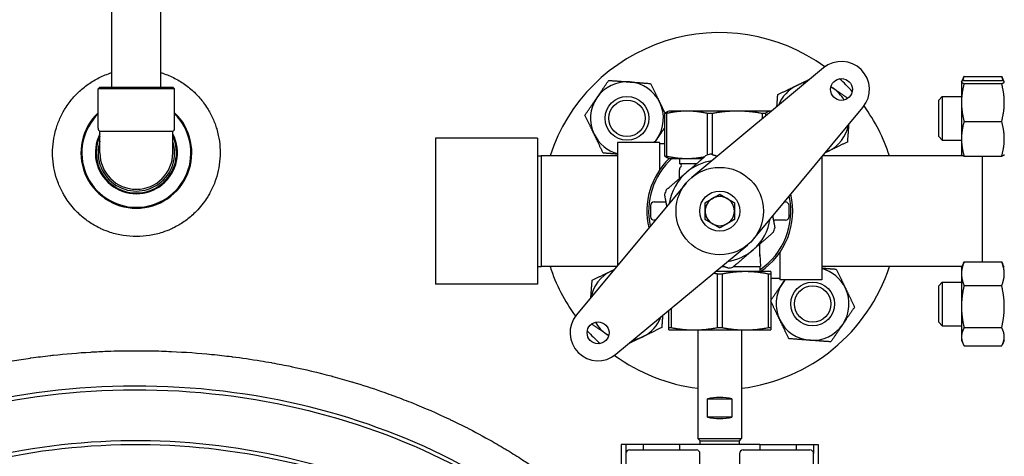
# Model space of a CAD drawing. Header units: inches. Extents: x 5 to 1128, y -85 to 748.
# Tile 124 of 256: x 240 to 257, y 313 to 320. Entities that reach past the tile are written whole.
import ezdxf

# ---------------------------------------------------------------- set-up
doc = ezdxf.new("R2010")
doc.units = ezdxf.units.IN
doc.header["$LTSCALE"] = 32
doc.header["$MEASUREMENT"] = 0
doc.layers.add('Dimension (ANSI)', color=7, linetype='Continuous', lineweight=25)
doc.layers.add('Visible (ANSI)', color=7, linetype='Continuous', lineweight=30)
doc.styles.add('Note Text (ANSI)', font='tahoma.ttf')
doc.dimstyles.new('SB Fraction-16 (ANSI)', dxfattribs={"dimscale": 32, "dimtxt": 0.125, "dimasz": 0.098425, "dimexe": 0.125, "dimexo": 0.0625, "dimgap": 0.031496, "dimtad": 0, "dimtih": 1, "dimtoh": 1, "dimdec": 4, "dimrnd": 1e-08, "dimzin": 0, "dimdsep": 46, "dimlunit": 5, "dimtxsty": 'Note Text (ANSI)', "dimcen": 0.09, "dimdle": 0.393701, "dimclrd": 256, "dimclre": 256, "dimclrt": 256, "dimadec": 0, "dimazin": 3, "dimtfac": 0.96, "dimtofl": 0, "dimtmove": 0, "dimatfit": 3, "dimfxl": 1, "dimfrac": 2, "dimtolj": 1, "dimtzin": 12, "dimlwd": -1, "dimlwe": -1, "dimarcsym": 0})

# ---------------------------------------------------------------- blocks, each defined once
blk = doc.blocks.new('*D17')
at = {"layer": 'Defpoints', "color": 0, "transparency": 16777216}
for p in [(268.182, 333.234), (244.87, 156.234), (303.64, 156.234)]:
    blk.add_point(p, dxfattribs=at)
at = {"layer": 'Dimension (ANSI)', "transparency": 16777216}
for p, q in [((270.182, 333.234), (307.64, 333.234)), ((303.64, 330.084), (303.64, 258.248)), ((303.64, 159.383), (303.64, 252.219)), ((246.87, 156.234), (307.64, 156.234))]:
    blk.add_line(p, q, dxfattribs=at)
for points in [[(303.115, 330.084), (304.164, 330.084), (303.64, 333.234)], [(303.115, 159.383), (304.164, 159.383), (303.64, 156.234)]]:
    blk.add_solid(points, dxfattribs=at)
at = {"layer": 'Dimension (ANSI)', "transparency": 16777216, "insert": (299.537, 257.24), "char_height": 4, "attachment_point": 1, "style": 'Note Text (ANSI)'}
blk.add_mtext('\\A1;177', dxfattribs=at)

msp = doc.modelspace()

# ---------------------------------------------------------------- linework, layer by layer
at = {"layer": 'Visible (ANSI)'}
for p, q in [((241.51226, 319.17117), (241.51226, 321.33617)), ((242.35226, 319.17117), (242.35226, 321.33617)), ((253.71131, 319.50119), (251.4527, 317.62281)), ((256.07658, 319.26391), (256.10779, 319.33085)), ((256.12085, 319.35683), (256.76468, 319.35683)), ((256.80895, 319.26391), (256.77773, 319.33085)), ((241.30726, 319.17117), (241.27601, 319.13992)), ((241.30726, 319.17117), (242.55726, 319.17117)), ((242.55726, 319.17117), (242.58851, 319.13992)), ((256.07576, 319.26216), (256.07658, 319.26391)), ((256.07576, 319.26216), (256.07576, 319.26041)), ((256.07576, 319.26041), (256.07576, 318.90833)), ((256.12085, 319.28738), (256.76468, 319.28738)), ((256.12085, 319.23344), (256.76468, 319.23344)), ((256.80976, 319.26216), (256.80895, 319.26391)), ((242.58851, 319.13992), (241.27601, 319.13992)), ((241.27601, 318.46567), (241.27601, 319.13992)), ((242.58851, 318.46567), (242.58851, 319.13992)), ((255.68476, 318.94966), (255.74726, 319.01216)), ((255.74726, 319.01216), (255.74726, 318.26216)), ((255.74726, 319.01216), (256.07576, 319.01216)), ((252.50891, 316.5666), (254.38728, 318.82521)), ((255.68476, 318.32466), (255.68476, 318.94966)), ((256.07576, 318.90833), (256.07576, 318.28508)), ((251.01982, 318.71987), (250.99159, 318.71987)), ((250.99159, 317.98927), (250.99159, 318.71987)), ((251.01982, 318.71987), (251.01982, 317.98927)), ((251.05726, 318.76082), (251.04403, 318.756)), ((251.37099, 318.76082), (251.05726, 318.76082)), ((252.23295, 318.76082), (251.37099, 318.76082)), ((251.80309, 318.71987), (251.72215, 318.71987)), ((251.72215, 318.01106), (251.72215, 318.71987)), ((251.80309, 318.71987), (251.80309, 318.01814)), ((252.79423, 318.76082), (252.23295, 318.76082)), ((252.71553, 318.71987), (252.66282, 318.71987)), ((252.66282, 318.62921), (252.66282, 318.71987)), ((252.71553, 318.71987), (252.71553, 318.67304)), ((252.80726, 318.76082), (252.79423, 318.76082)), ((252.80726, 318.76082), (252.81687, 318.75732)), ((256.12085, 318.58322), (256.76468, 318.58322)), ((242.55726, 318.41154), (241.30726, 318.41154)), ((241.30726, 318.04617), (241.30726, 318.41154)), ((242.55726, 318.04617), (242.55726, 318.41154)), ((255.68476, 318.32466), (255.74726, 318.26216)), ((247.05726, 318.29617), (247.05726, 315.79617)), ((248.80726, 318.29617), (247.05726, 318.29617)), ((248.80726, 318.29617), (248.80726, 315.79617)), ((250.18226, 318.22167), (250.18226, 316.11486)), ((250.90026, 318.22167), (250.18226, 318.22167)), ((250.90026, 318.22167), (250.90026, 317.75149)), ((250.99159, 318.19967), (250.90026, 318.19967)), ((255.74726, 318.26216), (256.07576, 318.26216)), ((256.07576, 318.28508), (256.07576, 318.01216)), ((248.80726, 317.99453), (248.86976, 317.99617)), ((248.86976, 317.99617), (248.86976, 316.09617)), ((250.18226, 317.99617), (248.86976, 317.99617)), ((250.99159, 317.98927), (251.01982, 317.98927)), ((253.68226, 317.97748), (253.68226, 315.87067)), ((256.09607, 317.99617), (253.69781, 317.99617)), ((256.07576, 318.01216), (256.07658, 318.01041)), ((256.07658, 318.01041), (256.08322, 317.99617)), ((256.12085, 317.98694), (256.76468, 317.98694)), ((256.42976, 317.98694), (256.42976, 316.17485)), ((256.80976, 318.01216), (256.80895, 318.01041)), ((251.05726, 317.94832), (251.04403, 317.95313)), ((251.05726, 317.94832), (251.37099, 317.94832)), ((251.24476, 317.94832), (251.24476, 317.86117)), ((251.24476, 317.86117), (251.53768, 317.86117)), ((251.37099, 317.94832), (251.63884, 317.94832)), ((251.24476, 317.77293), (251.24476, 317.75256)), ((251.24476, 317.60882), (251.24476, 317.75256)), ((251.35562, 317.52573), (249.47725, 315.26713)), ((250.74476, 317.13992), (250.74476, 316.95242)), ((250.80726, 317.20242), (250.99476, 317.20242)), ((251.012, 317.20242), (250.99476, 317.20242)), ((253.03768, 317.20242), (253.05726, 317.20242)), ((253.11976, 316.95242), (253.11976, 317.13992)), ((250.82684, 316.88992), (250.80726, 316.88992)), ((252.85253, 316.88992), (252.86976, 316.88992)), ((253.05726, 316.88992), (252.86976, 316.88992)), ((250.15322, 314.59115), (252.41183, 316.46953)), ((252.61976, 316.27226), (252.61976, 316.48353)), ((252.61976, 316.30514), (252.63226, 316.09767)), ((252.96426, 316.34085), (252.96426, 315.87067)), ((256.07576, 316.08018), (256.10779, 316.14887)), ((256.12085, 316.17485), (256.76468, 316.17485)), ((256.80976, 316.08018), (256.77773, 316.14887)), ((248.80726, 316.09781), (248.86976, 316.09617)), ((250.16672, 316.09617), (248.86976, 316.09617)), ((252.36976, 316.00867), (251.85768, 316.00867)), ((251.97334, 315.96772), (251.89118, 315.96772)), ((251.89118, 315.04962), (251.89118, 315.96772)), ((251.9647, 316.09767), (251.99425, 316.09767)), ((251.97334, 315.96772), (251.97334, 315.04962)), ((252.17188, 316.09767), (252.63226, 316.09767)), ((252.80726, 316.00867), (252.36976, 316.00867)), ((252.61976, 316.09767), (252.61976, 316.00867)), ((252.80726, 315.96772), (252.76618, 315.96772)), ((252.76618, 315.04962), (252.76618, 315.96772)), ((252.80726, 315.96772), (252.80726, 315.04962)), ((256.08322, 316.09617), (253.68226, 316.09617)), ((256.07576, 316.08018), (256.07576, 315.97157)), ((256.07576, 315.97157), (256.07576, 315.40846)), ((248.80726, 315.79617), (247.05726, 315.79617)), ((252.96426, 315.89267), (252.80726, 315.89267)), ((253.68226, 315.87067), (252.96426, 315.87067)), ((255.68476, 315.76768), (255.74726, 315.83018)), ((255.74726, 315.83018), (255.74726, 315.08018)), ((255.74726, 315.83018), (256.07576, 315.83018)), ((255.68476, 315.14268), (255.68476, 315.76768)), ((256.12085, 315.7683), (256.76468, 315.7683)), ((251.05726, 315.04962), (251.05726, 315.343)), ((251.09834, 315.37717), (251.09834, 315.04962)), ((256.07576, 315.40846), (256.07576, 314.89207)), ((255.68476, 315.14268), (255.74726, 315.08018)), ((251.05726, 315.04962), (251.09834, 315.04962)), ((251.05726, 315.00867), (251.49476, 315.00867)), ((251.49476, 315.00867), (252.36976, 315.00867)), ((251.55726, 315.00867), (251.55726, 313.14617)), ((251.89118, 315.04962), (251.97334, 315.04962)), ((252.30726, 315.00867), (252.30726, 313.14617)), ((252.36976, 315.00867), (252.80726, 315.00867)), ((252.76618, 315.04962), (252.80726, 315.04962)), ((255.74726, 315.08018), (256.07576, 315.08018)), ((256.12085, 315.04863), (256.76468, 315.04863)), ((256.07576, 314.89207), (256.07576, 314.83018)), ((256.07576, 314.83018), (256.10779, 314.76149)), ((256.80976, 314.83018), (256.77773, 314.76149)), ((256.12085, 314.73551), (256.76468, 314.73551)), ((251.72497, 313.82742), (252.13955, 313.82742)), ((251.72497, 313.51492), (251.72497, 313.82742)), ((252.13955, 313.82742), (252.13955, 313.51492)), ((252.13955, 313.51492), (251.72497, 313.51492)), ((251.55726, 313.14617), (252.30726, 313.14617)), ((251.59476, 313.10867), (251.55726, 313.14617)), ((251.59476, 313.10867), (252.26976, 313.10867)), ((251.5964, 313.04617), (251.59476, 313.10867)), ((252.26813, 313.04617), (252.26976, 313.10867)), ((252.26976, 313.10867), (252.30726, 313.14617)), ((250.32326, 313.04617), (250.24476, 313.04617)), ((250.24476, 313.04617), (250.24476, 299.04617)), ((250.61976, 313.04617), (250.32326, 313.04617)), ((250.32326, 313.04617), (250.32326, 312.88867)), ((250.38576, 312.95117), (250.39875, 312.95117)), ((250.39875, 312.95117), (251.51778, 312.95117)), ((251.24476, 313.04617), (250.61976, 313.04617)), ((250.61976, 313.04617), (250.61976, 312.95117)), ((251.24476, 313.04617), (251.24476, 312.95117)), ((252.61976, 313.04617), (251.24476, 313.04617)), ((251.51778, 312.95117), (251.53076, 312.95117)), ((252.33376, 312.95117), (252.34675, 312.95117)), ((252.34675, 312.95117), (253.46578, 312.95117)), ((252.61976, 313.04617), (252.61976, 312.95117)), ((252.61976, 313.04617), (253.24476, 313.04617)), ((253.24476, 313.04617), (253.54126, 313.04617)), ((253.24476, 313.04617), (253.24476, 312.95117)), ((253.46578, 312.95117), (253.47876, 312.95117)), ((253.54126, 313.04617), (253.61976, 313.04617)), ((253.54126, 313.04617), (253.54126, 312.88867)), ((253.61976, 313.04617), (253.61976, 299.04617)), ((250.32326, 312.88867), (250.32326, 311.45367)), ((251.59326, 311.45367), (251.59326, 312.88867)), ((252.27126, 312.88867), (252.27126, 311.45367)), ((253.54126, 311.45367), (253.54126, 312.88867))]:
    msp.add_line(p, q, dxfattribs=at)
for centre, radius in [((254.01823, 319.13213), 0.1875), ((250.34127, 318.63716), 0.37513), ((250.34127, 318.63716), 0.375), ((250.34127, 318.63716), 0.3125), ((251.93226, 317.04617), 0.75), ((251.93226, 317.04617), 0.344), ((253.52325, 315.45518), 0.37513), ((253.52325, 315.45518), 0.375), ((253.52325, 315.45518), 0.3125), ((249.8463, 314.9602), 0.1875)]:
    msp.add_circle(centre, radius, dxfattribs=at)
for centre, radius, start, end in [((241.93226, 306.04617), 22, 32.900503, 80.884808), ((241.93226, 306.04617), 22, 32.900503, 80.884808), ((241.93226, 306.04617), 21.75, 40.273486, 80.100487), ((251.93226, 317.04617), 3.06, 53.919004, 161.913195), ((254.01823, 319.13213), 0.48, 320.25137, 129.74863), ((250.34127, 318.63716), 0.625, 85.713388, 145.713388), ((250.34127, 318.63716), 0.625, 25.713388, 85.713388), ((253.52325, 318.63716), 0.625, 115.713388, 159.230849), ((253.52325, 318.63716), 0.625, 100.266412, 115.713388), ((253.52325, 318.63716), 0.625, 55.713388, 59.928068), ((253.52325, 318.63716), 0.625, 30.071932, 55.713388), ((251.93226, 317.04617), 3.06, 42.104047, 47.895953), ((250.34127, 318.63716), 0.625, 145.713388, 205.713388), ((250.34127, 318.63716), 0.625, 325.713388, 25.713388), ((251.93226, 317.04617), 3.06, 18.086805, 36.080996), ((241.93226, 318.04617), 0.95, 133.692635, 46.307365), ((241.93226, 318.04617), 0.93437, 134.615137, 45.384863), ((253.52325, 318.63716), 0.625, 295.713388, 349.733588), ((241.93226, 318.04617), 0.70312, 152.733956, 27.266044), ((241.93226, 318.04617), 0.6875, 155.380023, 24.619977), ((241.33851, 318.46567), 0.0625, 180, 240), ((242.52601, 318.46567), 0.0625, 300, 0), ((250.34127, 318.63716), 0.625, 205.713388, 255.261041), ((241.93226, 318.04617), 0.65625, 162.24721, 17.75279), ((250.34127, 318.63716), 0.625, 318.334212, 325.713388), ((241.93226, 318.04617), 0.625, 180, 0), ((251.93226, 317.04617), 0.9875, 98.360901, 103.129341), ((253.52325, 318.63716), 0.625, 290.769151, 295.713388), ((251.93226, 317.04617), 1.25, 133.803375, 193.381472), ((251.93226, 317.04617), 1.21875, 132.249407, 192.271497), ((251.20612, 317.74229), 0.125, 65.235079, 71.994266), ((251.2454, 317.82742), 0.03125, 299.332695, 65.235079), ((251.93226, 317.04617), 0.875, 98.745911, 130.745121), ((251.93226, 317.04617), 0.875, 130.745121, 171.254089), ((251.27601, 317.77293), 0.03125, 119.332695, 180), ((251.93226, 317.04617), 0.9875, 158.360901, 163.129341), ((251.93226, 317.04617), 1.21875, 304.339995, 12.271497), ((251.93226, 317.04617), 1.25, 303.901262, 13.381472), ((250.80726, 317.13992), 0.0625, 90, 180), ((251.93226, 317.04617), 0.25, 120, 180), ((251.93226, 317.04617), 0.25, 60, 120), ((251.93226, 317.04617), 0.25, 0, 60), ((253.05726, 317.13992), 0.0625, 0, 90), ((251.93226, 317.04617), 0.25, 180, 240), ((251.93226, 317.04617), 0.25, 300, 0), ((250.80726, 316.95242), 0.0625, 180, 270), ((251.93226, 317.04617), 0.25, 240, 300), ((251.93226, 317.04617), 0.875, 310.745121, 351.254089), ((253.05726, 316.95242), 0.0625, 270, 0), ((251.93226, 317.04617), 0.9875, 338.360901, 343.129341), ((251.93226, 317.04617), 0.875, 278.745911, 310.745121), ((251.93226, 317.04617), 3.06, 198.086805, 216.080996), ((250.34127, 315.45518), 0.625, 115.713388, 169.733588), ((250.34127, 315.45518), 0.625, 110.769151, 115.713388), ((251.93226, 317.04617), 0.9875, 278.360901, 283.129341), ((251.93226, 317.04617), 3.06, 277.039237, 341.913195), ((253.52325, 315.45518), 0.625, 25.713388, 75.261041), ((253.52325, 315.45518), 0.625, 145.713388, 205.713388), ((253.52325, 315.45518), 0.625, 138.334212, 145.713388), ((253.52325, 315.45518), 0.625, 325.713388, 25.713388), ((249.8463, 314.9602), 0.48, 140.25137, 309.74863), ((250.34127, 315.45518), 0.625, 210.071932, 235.713388), ((250.34127, 315.45518), 0.625, 295.713388, 339.230849), ((253.52325, 315.45518), 0.625, 205.713388, 265.713388), ((253.52325, 315.45518), 0.625, 265.713388, 325.713388), ((251.93226, 317.04617), 3.06, 222.104047, 227.895953), ((250.34127, 315.45518), 0.625, 235.713388, 239.928068), ((250.34127, 315.45518), 0.625, 280.266412, 295.713388), ((251.93226, 317.04617), 3.06, 233.919004, 262.960763), ((250.38576, 312.88867), 0.0625, 90, 180), ((251.53076, 312.88867), 0.0625, 0, 90), ((252.33376, 312.88867), 0.0625, 90, 180), ((253.47876, 312.88867), 0.0625, 0, 90)]:
    msp.add_arc(centre, radius, start, end, dxfattribs=at)
for centre, major_axis in [((251.93226, 313.69798), (0.375, 0)), ((251.93226, 313.64436), (-0.375, 0))]:
    msp.add_ellipse(centre, major_axis=major_axis, ratio=0.41421356, start_param=0.98511078, end_param=2.15648187, dxfattribs=at)
for points, knots in [([(241.93226, 316.61006), (241.85621, 316.61006), (241.77997, 316.61615), (241.70524, 316.62812), (241.63055, 316.64008), (241.55693, 316.65793), (241.48532, 316.68138), (241.43593, 316.69756), (241.3874, 316.71643), (241.34017, 316.7378), (241.31945, 316.74717), (241.29899, 316.75703), (241.27881, 316.76734), (241.21347, 316.80073), (241.15074, 316.83911), (241.09139, 316.88198), (241.03259, 316.92445), (240.97716, 316.9713), (240.92588, 317.02166), (240.91009, 317.03718), (240.89463, 317.05308), (240.87955, 317.06934), (240.84627, 317.1052), (240.81482, 317.14278), (240.78547, 317.18172), (240.75865, 317.2173), (240.73346, 317.25417), (240.71009, 317.29205), (240.69678, 317.31362), (240.68407, 317.33549), (240.67197, 317.35763), (240.63901, 317.41798), (240.61016, 317.48122), (240.58621, 317.54562), (240.56259, 317.60915), (240.54331, 317.6749), (240.52888, 317.74135), (240.51458, 317.80718), (240.50483, 317.87471), (240.49994, 317.94203), (240.49509, 318.00865), (240.4949, 318.07681), (240.49949, 318.14401), (240.50404, 318.21058), (240.51339, 318.27807), (240.52741, 318.34416), (240.53525, 318.38113), (240.54467, 318.41829), (240.55559, 318.45504), (240.56408, 318.48364), (240.57348, 318.51202), (240.58372, 318.53996), (240.60694, 318.60337), (240.63543, 318.66694), (240.66807, 318.72751), (240.68223, 318.75378), (240.69739, 318.77994), (240.71346, 318.80573), (240.73425, 318.83909), (240.7566, 318.87186), (240.78011, 318.90346), (240.8203, 318.95747), (240.86566, 319.01027), (240.91419, 319.05905), (240.91594, 319.06081), (240.9177, 319.06257), (240.91946, 319.06432), (240.96973, 319.11432), (241.02541, 319.1621), (241.08404, 319.20502), (241.1427, 319.24795), (241.20634, 319.28751), (241.27214, 319.32157), (241.33797, 319.35564), (241.40827, 319.3854), (241.47993, 319.40918), (241.49064, 319.41274), (241.50142, 319.41617), (241.51227, 319.41949)], [0.477365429, 0.477365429, 0.477365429, 0.477365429, 0.503238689, 0.503238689, 0.503238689, 0.529098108, 0.529098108, 0.529098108, 0.546934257, 0.546934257, 0.546934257, 0.554755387, 0.554755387, 0.554755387, 0.580074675, 0.580074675, 0.580074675, 0.60516149, 0.60516149, 0.60516149, 0.612889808, 0.612889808, 0.612889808, 0.629941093, 0.629941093, 0.629941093, 0.645520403, 0.645520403, 0.645520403, 0.654390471, 0.654390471, 0.654390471, 0.678564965, 0.678564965, 0.678564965, 0.702412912, 0.702412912, 0.702412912, 0.726041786, 0.726041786, 0.726041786, 0.749427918, 0.749427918, 0.749427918, 0.772598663, 0.772598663, 0.772598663, 0.785564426, 0.785564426, 0.785564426, 0.795653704, 0.795653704, 0.795653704, 0.818544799, 0.818544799, 0.818544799, 0.828476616, 0.828476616, 0.828476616, 0.841324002, 0.841324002, 0.841324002, 0.863283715, 0.863283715, 0.863283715, 0.864077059, 0.864077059, 0.864077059, 0.886721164, 0.886721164, 0.886721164, 0.909377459, 0.909377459, 0.909377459, 0.932041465, 0.932041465, 0.932041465, 0.935427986, 0.935427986, 0.935427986, 0.935427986]), ([(242.35228, 319.41948), (242.36311, 319.41617), (242.37388, 319.41274), (242.38459, 319.40918), (242.45634, 319.38537), (242.52643, 319.35569), (242.59212, 319.32171), (242.65774, 319.28776), (242.72141, 319.24821), (242.77988, 319.20546), (242.83861, 319.16252), (242.89453, 319.11458), (242.945, 319.06439), (242.94678, 319.06262), (242.94856, 319.06084), (242.95034, 319.05905), (242.99883, 319.01032), (243.04413, 318.95757), (243.08419, 318.90376), (243.10775, 318.87212), (243.13012, 318.83933), (243.15099, 318.80585), (243.16709, 318.78002), (243.1823, 318.75378), (243.19649, 318.72744), (243.22919, 318.66676), (243.25763, 318.6033), (243.28087, 318.5398), (243.29108, 318.51191), (243.30046, 318.48358), (243.30894, 318.45504), (243.31987, 318.41824), (243.32928, 318.3811), (243.33711, 318.34419), (243.35112, 318.27815), (243.36052, 318.21045), (243.36506, 318.14364), (243.36963, 318.0764), (243.36943, 318.00845), (243.36458, 317.94183), (243.35967, 317.8745), (243.34989, 317.8069), (243.33563, 317.74126), (243.32121, 317.6749), (243.30191, 317.60902), (243.27821, 317.54533), (243.25427, 317.481), (243.22553, 317.41802), (243.19266, 317.35783), (243.18053, 317.33563), (243.16778, 317.31368), (243.15444, 317.29205), (243.13109, 317.25421), (243.10591, 317.21735), (243.0791, 317.18178), (243.04973, 317.14282), (243.01829, 317.10524), (242.98501, 317.06938), (242.97, 317.05319), (242.95461, 317.03735), (242.93886, 317.02188), (242.88761, 316.97151), (242.83222, 316.92469), (242.77364, 316.88234), (242.71422, 316.83938), (242.65119, 316.80079), (242.58557, 316.76727), (242.56543, 316.75698), (242.54502, 316.74715), (242.52436, 316.7378), (242.47712, 316.71642), (242.4286, 316.69756), (242.37926, 316.6814), (242.30769, 316.65796), (242.23398, 316.64008), (242.15928, 316.62812), (242.08457, 316.61616), (242.00831, 316.61006), (241.93226, 316.61006)], [0.019310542, 0.019310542, 0.019310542, 0.019310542, 0.022689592, 0.022689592, 0.022689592, 0.045323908, 0.045323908, 0.045323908, 0.067932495, 0.067932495, 0.067932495, 0.090643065, 0.090643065, 0.090643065, 0.091446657, 0.091446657, 0.091446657, 0.113366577, 0.113366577, 0.113366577, 0.126254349, 0.126254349, 0.126254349, 0.136194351, 0.136194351, 0.136194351, 0.159097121, 0.159097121, 0.159097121, 0.169154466, 0.169154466, 0.169154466, 0.182127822, 0.182127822, 0.182127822, 0.205345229, 0.205345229, 0.205345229, 0.228712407, 0.228712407, 0.228712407, 0.252327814, 0.252327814, 0.252327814, 0.276202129, 0.276202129, 0.276202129, 0.300313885, 0.300313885, 0.300313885, 0.309211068, 0.309211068, 0.309211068, 0.324781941, 0.324781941, 0.324781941, 0.341837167, 0.341837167, 0.341837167, 0.349534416, 0.349534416, 0.349534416, 0.374585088, 0.374585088, 0.374585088, 0.399994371, 0.399994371, 0.399994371, 0.40779267, 0.40779267, 0.40779267, 0.42562626, 0.42562626, 0.42562626, 0.451492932, 0.451492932, 0.451492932, 0.477365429, 0.477365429, 0.477365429, 0.477365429]), ([(252.61976, 316.27226), (252.61976, 316.27222), (252.61976, 316.27219), (252.61976, 316.27163), (252.61975, 316.27118), (252.6197, 316.27041), (252.61966, 316.27016), (252.61961, 316.26999), (252.6196, 316.26999), (252.6196, 316.26999)], [0, 0, 0, 0, 0.0003134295, 0.0003134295, 0.0055212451, 0.0055212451, 0.0114431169, 0.0114431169, 0.0115315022, 0.0115315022, 0.0115315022, 0.0115315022]), ([(231.32485, 306.04617), (231.32485, 306.29001), (231.33772, 306.53642), (231.36296, 306.77858), (231.37096, 306.85537), (231.38022, 306.93198), (231.3907, 307.00829), (231.39123, 307.01217), (231.39177, 307.01605), (231.3923, 307.01993), (231.41501, 307.18327), (231.44334, 307.34538), (231.47712, 307.5061), (231.49217, 307.57772), (231.50834, 307.64923), (231.52561, 307.72053), (231.52702, 307.72635), (231.52844, 307.73216), (231.52986, 307.73798), (231.54763, 307.81057), (231.56654, 307.88293), (231.58655, 307.95492), (231.58837, 307.9615), (231.59021, 307.96808), (231.59206, 307.97466), (231.61464, 308.05506), (231.63858, 308.135), (231.6638, 308.21429), (231.68545, 308.28236), (231.70814, 308.35025), (231.73181, 308.41784), (231.73465, 308.42594), (231.7375, 308.43403), (231.74036, 308.44212), (231.76457, 308.51045), (231.78978, 308.57844), (231.81594, 308.64597), (231.81929, 308.65463), (231.82266, 308.66327), (231.82604, 308.67191), (231.85586, 308.74805), (231.88686, 308.82356), (231.91895, 308.89826), (231.94719, 308.96402), (231.97641, 309.02949), (232.00657, 309.0946), (232.0109, 309.10394), (232.01525, 309.11328), (232.01962, 309.12262), (232.04978, 309.18705), (232.08086, 309.25111), (232.11282, 309.31474), (232.1177, 309.32445), (232.12259, 309.33415), (232.12751, 309.34385), (232.1635, 309.41476), (232.20059, 309.48513), (232.23866, 309.55481), (232.27375, 309.61902), (232.3097, 309.6827), (232.3465, 309.74584), (232.35256, 309.75623), (232.35864, 309.76661), (232.36474, 309.77697), (232.40028, 309.83732), (232.4366, 309.89717), (232.47365, 309.9565), (232.48024, 309.96704), (232.48685, 309.97757), (232.49348, 309.98808), (232.51858, 310.02786), (232.54402, 310.0674), (232.56978, 310.10671), (232.58549, 310.13067), (232.60132, 310.15455), (232.61727, 310.17834), (232.65989, 310.2419), (232.70343, 310.30491), (232.74782, 310.36731), (232.75536, 310.37789), (232.76291, 310.38846), (232.77049, 310.39901), (232.81116, 310.45561), (232.85253, 310.51169), (232.89455, 310.56721), (232.90257, 310.57781), (232.91061, 310.58838), (232.91868, 310.59894), (232.96097, 310.65427), (233.00389, 310.70903), (233.04739, 310.76316), (233.09943, 310.82792), (233.1525, 310.89204), (233.20648, 310.9554), (233.21541, 310.96588), (233.22437, 310.97634), (233.23334, 310.98677), (233.27876, 311.03957), (233.3248, 311.09183), (233.3714, 311.14347), (233.38072, 311.15381), (233.39006, 311.16412), (233.39943, 311.1744), (233.44051, 311.21951), (233.482, 311.26415), (233.52386, 311.30827), (233.60541, 311.39424), (233.6889, 311.47887), (233.77395, 311.56181), (233.78401, 311.57162), (233.7941, 311.58141), (233.8042, 311.59117), (233.87358, 311.65821), (233.94395, 311.72412), (234.0151, 311.78874), (234.0238, 311.79664), (234.03251, 311.80453), (234.04123, 311.81239), (234.04291, 311.8139), (234.04459, 311.81542), (234.04627, 311.81693), (234.20079, 311.95604), (234.36049, 312.09058), (234.5237, 312.21947), (234.53453, 312.22802), (234.54537, 312.23655), (234.55623, 312.24505), (234.56864, 312.25477), (234.58108, 312.26446), (234.59353, 312.27411), (234.65852, 312.3245), (234.72419, 312.37413), (234.79046, 312.42294), (234.80139, 312.43099), (234.81234, 312.43902), (234.82331, 312.44703), (234.84117, 312.46007), (234.85907, 312.47306), (234.87701, 312.48598), (234.9756, 312.55701), (235.07542, 312.62622), (235.17619, 312.69353), (235.19032, 312.70297), (235.20448, 312.71237), (235.21866, 312.72175), (235.26127, 312.7499), (235.3041, 312.77775), (235.34714, 312.8053), (235.35806, 312.81229), (235.369, 312.81926), (235.37995, 312.82621), (235.46469, 312.88001), (235.55022, 312.93261), (235.63637, 312.98393), (235.64723, 312.99041), (235.6581, 312.99686), (235.66899, 313.00329), (235.7075, 313.02606), (235.74614, 313.04857), (235.78488, 313.07082), (235.93278, 313.15578), (236.08302, 313.23743), (236.23482, 313.31546), (236.24529, 313.32085), (236.25577, 313.32621), (236.26626, 313.33156), (236.31604, 313.35696), (236.36599, 313.38197), (236.41607, 313.40658), (236.45835, 313.42735), (236.50078, 313.44787), (236.54335, 313.46814), (236.55349, 313.47296), (236.56364, 313.47778), (236.57379, 313.48257), (236.73638, 313.55937), (236.90093, 313.63238), (237.06665, 313.70138), (237.0997, 313.71514), (237.13282, 313.72875), (237.166, 313.74222), (237.1754, 313.74603), (237.1848, 313.74983), (237.19421, 313.75362), (237.28867, 313.79165), (237.38367, 313.82848), (237.47909, 313.86406), (237.48804, 313.8674), (237.49699, 313.87073), (237.50595, 313.87405), (237.58157, 313.90205), (237.65746, 313.92927), (237.73356, 313.95571), (237.86097, 313.99999), (237.9892, 314.04214), (238.11803, 314.08216), (238.12599, 314.08463), (238.13396, 314.08709), (238.14192, 314.08955), (238.23226, 314.1174), (238.3229, 314.1442), (238.41378, 314.16995), (238.4236, 314.17274), (238.43343, 314.17551), (238.44326, 314.17826), (238.45063, 314.18033), (238.458, 314.18239), (238.46537, 314.18445), (238.49872, 314.19374), (238.53211, 314.20289), (238.56554, 314.21191), (238.74396, 314.26002), (238.92348, 314.30417), (239.10358, 314.3443), (239.10383, 314.34436), (239.10408, 314.34441), (239.10433, 314.34447), (239.11019, 314.34578), (239.11606, 314.34708), (239.12193, 314.34838), (239.22696, 314.37162), (239.33237, 314.39354), (239.43803, 314.41413), (239.44347, 314.41519), (239.44891, 314.41625), (239.45435, 314.4173), (239.57044, 314.43976), (239.68684, 314.46061), (239.80338, 314.47983), (239.90664, 314.49686), (240.01016, 314.51265), (240.11386, 314.52718), (240.11788, 314.52774), (240.1219, 314.5283), (240.12591, 314.52886), (240.23531, 314.54408), (240.3449, 314.5579), (240.45459, 314.57033), (240.45788, 314.5707), (240.46117, 314.57107), (240.46447, 314.57144), (240.4794, 314.57312), (240.49433, 314.57477), (240.50926, 314.5764), (240.72027, 314.5994), (240.9319, 314.61725), (241.14384, 314.62996), (241.14562, 314.63007), (241.1474, 314.63018), (241.14918, 314.63028), (241.17267, 314.63168), (241.19616, 314.63302), (241.21966, 314.63429), (241.31016, 314.6392), (241.40089, 314.64318), (241.49173, 314.64621), (241.49279, 314.64625), (241.49386, 314.64629), (241.49492, 314.64632), (241.6406, 314.65116), (241.78656, 314.65358), (241.93226, 314.65358)], [0.713969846, 0.713969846, 0.713969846, 0.713969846, 0.725801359, 0.725801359, 0.725801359, 0.729553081, 0.729553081, 0.729553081, 0.729743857, 0.729743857, 0.729743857, 0.737777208, 0.737777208, 0.737777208, 0.741356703, 0.741356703, 0.741356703, 0.741648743, 0.741648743, 0.741648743, 0.745295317, 0.745295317, 0.745295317, 0.745628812, 0.745628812, 0.745628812, 0.749705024, 0.749705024, 0.749705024, 0.753203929, 0.753203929, 0.753203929, 0.75362309, 0.75362309, 0.75362309, 0.757164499, 0.757164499, 0.757164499, 0.757618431, 0.757618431, 0.757618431, 0.761618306, 0.761618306, 0.761618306, 0.765138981, 0.765138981, 0.765138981, 0.765644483, 0.765644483, 0.765644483, 0.76913415, 0.76913415, 0.76913415, 0.769666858, 0.769666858, 0.769666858, 0.773564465, 0.773564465, 0.773564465, 0.777155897, 0.777155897, 0.777155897, 0.777747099, 0.777747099, 0.777747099, 0.781189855, 0.781189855, 0.781189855, 0.781801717, 0.781801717, 0.781801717, 0.784117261, 0.784117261, 0.784117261, 0.78552925, 0.78552925, 0.78552925, 0.789302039, 0.789302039, 0.789302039, 0.789942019, 0.789942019, 0.789942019, 0.793376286, 0.793376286, 0.793376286, 0.794031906, 0.794031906, 0.794031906, 0.797468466, 0.797468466, 0.797468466, 0.801579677, 0.801579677, 0.801579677, 0.802259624, 0.802259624, 0.802259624, 0.805699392, 0.805699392, 0.805699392, 0.806387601, 0.806387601, 0.806387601, 0.809406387, 0.809406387, 0.809406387, 0.815288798, 0.815288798, 0.815288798, 0.815984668, 0.815984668, 0.815984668, 0.820762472, 0.820762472, 0.820762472, 0.821346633, 0.821346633, 0.821346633, 0.821459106, 0.821459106, 0.821459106, 0.831801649, 0.831801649, 0.831801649, 0.832487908, 0.832487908, 0.832487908, 0.833272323, 0.833272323, 0.833272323, 0.837366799, 0.837366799, 0.837366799, 0.838042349, 0.838042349, 0.838042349, 0.839142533, 0.839142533, 0.839142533, 0.845188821, 0.845188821, 0.845188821, 0.846036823, 0.846036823, 0.846036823, 0.848583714, 0.848583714, 0.848583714, 0.849230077, 0.849230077, 0.849230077, 0.854232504, 0.854232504, 0.854232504, 0.854863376, 0.854863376, 0.854863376, 0.857096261, 0.857096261, 0.857096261, 0.865620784, 0.865620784, 0.865620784, 0.866208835, 0.866208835, 0.866208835, 0.869001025, 0.869001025, 0.869001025, 0.871358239, 0.871358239, 0.871358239, 0.87191972, 0.87191972, 0.87191972, 0.880908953, 0.880908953, 0.880908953, 0.882701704, 0.882701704, 0.882701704, 0.883209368, 0.883209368, 0.883209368, 0.888306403, 0.888306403, 0.888306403, 0.888784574, 0.888784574, 0.888784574, 0.892820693, 0.892820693, 0.892820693, 0.899578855, 0.899578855, 0.899578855, 0.899996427, 0.899996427, 0.899996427, 0.904732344, 0.904732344, 0.904732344, 0.905244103, 0.905244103, 0.905244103, 0.905627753, 0.905627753, 0.905627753, 0.907363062, 0.907363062, 0.907363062, 0.916623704, 0.916623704, 0.916623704, 0.916636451, 0.916636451, 0.916636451, 0.916938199, 0.916938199, 0.916938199, 0.922336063, 0.922336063, 0.922336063, 0.922613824, 0.922613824, 0.922613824, 0.928542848, 0.928542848, 0.928542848, 0.933796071, 0.933796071, 0.933796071, 0.933999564, 0.933999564, 0.933999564, 0.939540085, 0.939540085, 0.939540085, 0.939706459, 0.939706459, 0.939706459, 0.940460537, 0.940460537, 0.940460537, 0.951115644, 0.951115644, 0.951115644, 0.951205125, 0.951205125, 0.951205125, 0.952385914, 0.952385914, 0.952385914, 0.956933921, 0.956933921, 0.956933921, 0.956987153, 0.956987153, 0.956987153, 0.964280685, 0.964280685, 0.964280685, 0.964280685]), ([(241.93226, 314.65358), (241.93256, 314.65358), (241.93286, 314.65358), (241.93316, 314.65358), (242.01805, 314.65357), (242.10294, 314.65275), (242.1878, 314.6511), (242.18802, 314.6511), (242.18824, 314.65109), (242.18846, 314.65109), (242.3036, 314.64885), (242.4187, 314.6451), (242.5337, 314.63985), (242.53468, 314.6398), (242.53565, 314.63976), (242.53662, 314.63971), (242.76587, 314.62918), (242.99474, 314.61266), (243.22288, 314.59015), (243.22552, 314.58988), (243.22816, 314.58962), (243.2308, 314.58936), (243.34255, 314.57827), (243.45411, 314.56573), (243.56553, 314.55176), (243.56907, 314.55131), (243.5726, 314.55087), (243.57614, 314.55042), (243.73827, 314.52994), (243.90006, 314.50641), (244.06135, 314.4798)], [0.9642806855, 0.9642806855, 0.9642806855, 0.9642806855, 0.9642956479, 0.9642956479, 0.9642956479, 0.9685451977, 0.9685451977, 0.9685451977, 0.9685562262, 0.9685562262, 0.9685562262, 0.9743220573, 0.9743220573, 0.9743220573, 0.97437089, 0.97437089, 0.97437089, 0.9858645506, 0.9858645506, 0.9858645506, 0.9859976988, 0.9859976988, 0.9859976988, 0.9916279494, 0.9916279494, 0.9916279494, 0.9918066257, 0.9918066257, 0.9918066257, 1, 1, 1, 1]), ([(244.06135, 314.4798), (244.12302, 314.46962), (244.18464, 314.459), (244.24619, 314.44792), (244.25132, 314.447), (244.25645, 314.44607), (244.26158, 314.44514), (244.36914, 314.42564), (244.4765, 314.40476), (244.58359, 314.3825), (244.5894, 314.38129), (244.59521, 314.38008), (244.60101, 314.37886), (244.8254, 314.33189), (245.04862, 314.27882), (245.27014, 314.21965), (245.27712, 314.21779), (245.28409, 314.21592), (245.29106, 314.21404), (245.2937, 314.21333), (245.29634, 314.21262), (245.29898, 314.21191), (245.40569, 314.18314), (245.51199, 314.15294), (245.61785, 314.12134), (245.62543, 314.11907), (245.63301, 314.1168), (245.64059, 314.11452), (245.80631, 314.06469), (245.9709, 314.01138), (246.13414, 313.95461), (246.1895, 313.93536), (246.24476, 313.91569), (246.29991, 313.89559), (246.30887, 313.89233), (246.31783, 313.88905), (246.32679, 313.88576), (246.42968, 313.848), (246.53216, 313.80878), (246.63416, 313.76811), (246.64368, 313.76431), (246.65318, 313.76051), (246.66269, 313.75669), (246.87333, 313.67204), (247.08185, 313.58116), (247.28748, 313.48411), (247.29769, 313.47929), (247.30789, 313.47446), (247.31808, 313.46961), (247.41456, 313.42372), (247.51039, 313.37647), (247.6055, 313.32787), (247.61594, 313.32254), (247.62637, 313.31718), (247.6368, 313.31181), (247.78778, 313.23406), (247.93689, 313.15291), (248.08377, 313.06845), (248.12987, 313.04195), (248.17582, 313.01507), (248.22162, 312.98783), (248.23253, 312.98134), (248.24344, 312.97482), (248.25434, 312.96829), (248.34341, 312.91488), (248.43185, 312.86008), (248.51956, 312.80391), (248.53052, 312.79689), (248.54146, 312.78986), (248.55239, 312.7828), (248.58364, 312.76263), (248.6148, 312.74227), (248.64586, 312.72175), (248.76146, 312.64535), (248.87568, 312.56656), (248.98829, 312.48543), (249.03037, 312.4551), (249.07223, 312.42445), (249.11385, 312.39348), (249.1245, 312.38555), (249.13514, 312.3776), (249.14577, 312.36963), (249.23415, 312.30331), (249.32145, 312.23553), (249.40754, 312.16632), (249.41804, 312.15788), (249.42853, 312.14941), (249.439, 312.14092), (249.57104, 312.03388), (249.70019, 311.92347), (249.82606, 311.8099), (249.87215, 311.76831), (249.91791, 311.7262), (249.96331, 311.68358), (249.97363, 311.67389), (249.98393, 311.66417), (249.99421, 311.65443), (250.07252, 311.58023), (250.14976, 311.50448), (250.22578, 311.4272), (250.23211, 311.42076), (250.23844, 311.41431), (250.24476, 311.40785)], [0, 0, 0, 0, 0.003132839, 0.003132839, 0.003132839, 0.003394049, 0.003394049, 0.003394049, 0.008869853, 0.008869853, 0.008869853, 0.009166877, 0.009166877, 0.009166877, 0.020643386, 0.020643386, 0.020643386, 0.021004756, 0.021004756, 0.021004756, 0.021141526, 0.021141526, 0.021141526, 0.026673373, 0.026673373, 0.026673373, 0.027069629, 0.027069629, 0.027069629, 0.035735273, 0.035735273, 0.035735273, 0.038673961, 0.038673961, 0.038673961, 0.039151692, 0.039151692, 0.039151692, 0.044637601, 0.044637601, 0.044637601, 0.045149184, 0.045149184, 0.045149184, 0.056488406, 0.056488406, 0.056488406, 0.057051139, 0.057051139, 0.057051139, 0.062378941, 0.062378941, 0.062378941, 0.06296397, 0.06296397, 0.06296397, 0.071436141, 0.071436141, 0.071436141, 0.074095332, 0.074095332, 0.074095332, 0.0747292, 0.0747292, 0.0747292, 0.079909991, 0.079909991, 0.079909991, 0.080556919, 0.080556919, 0.080556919, 0.082406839, 0.082406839, 0.082406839, 0.089291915, 0.089291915, 0.089291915, 0.091865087, 0.091865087, 0.091865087, 0.092523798, 0.092523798, 0.092523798, 0.098004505, 0.098004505, 0.098004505, 0.098673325, 0.098673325, 0.098673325, 0.107108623, 0.107108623, 0.107108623, 0.110196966, 0.110196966, 0.110196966, 0.110898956, 0.110898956, 0.110898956, 0.116244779, 0.116244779, 0.116244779, 0.11669046, 0.11669046, 0.11669046, 0.11669046]), ([(250.24472, 310.50323), (250.00784, 310.78659), (249.74925, 311.05665), (248.84579, 311.88501), (248.12237, 312.38143), (246.52178, 313.19974), (245.6415, 313.51745), (243.74721, 313.95592), (242.72828, 314.06201), (240.71303, 314.02677), (239.71679, 313.88941), (237.77816, 313.37429), (236.8395, 312.98742), (235.16248, 312.0004), (234.42117, 311.40364), (233.21584, 310.06097), (232.74415, 309.31996), (232.29723, 308.21939), (232.19425, 307.90081), (231.99415, 307.07469), (231.93226, 306.56047), (231.93226, 306.04617)], [-2.56507173, -2.56507173, -2.56507173, -2.56507173, -2.43809371, -2.43809371, -2.15230182, -2.15230182, -1.86005026, -1.86005026, -1.54831825, -1.54831825, -1.24159364, -1.24159364, -0.92300776, -0.92300776, -0.60953006, -0.60953006, -0.30592245, -0.30592245, -0.18621098, -0.18621098, 0, 0, 0, 0]), ([(231.99476, 306.04617), (231.99476, 306.55547), (232.05605, 307.06472), (232.25426, 307.88305), (232.35627, 308.19868), (232.79917, 309.28933), (233.26682, 310.0242), (234.46306, 311.35674), (235.1993, 311.94955), (236.866, 312.9305), (237.79942, 313.31527), (239.72783, 313.82767), (240.71909, 313.96437), (242.72432, 313.99943), (243.7382, 313.89385), (245.62264, 313.45766), (246.49811, 313.14164), (248.08924, 312.32817), (248.80799, 311.83488), (249.72393, 310.99508), (249.99676, 310.70756), (250.24472, 310.40524)], [0, 0, 0, 0, 0.18621098, 0.18621098, 0.30592245, 0.30592245, 0.60953006, 0.60953006, 0.92300776, 0.92300776, 1.24159364, 1.24159364, 1.54831825, 1.54831825, 1.86005026, 1.86005026, 2.15230182, 2.15230182, 2.43809371, 2.43809371, 2.57376108, 2.57376108, 2.57376108, 2.57376108]), ([(245.8999, 312.39602), (245.697, 312.47304), (245.49043, 312.54415), (244.45038, 312.86631), (243.57114, 313.02706), (241.77927, 313.14275), (240.86659, 313.09503), (239.28576, 312.82381), (238.60674, 312.63957), (237.96459, 312.39607)], [1.116988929, 1.116988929, 1.116988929, 1.116988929, 1.191791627, 1.191791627, 1.487974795, 1.487974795, 1.7879037, 1.7879037, 2.024603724, 2.024603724, 2.024603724, 2.024603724]), ([(238.01889, 312.34975), (238.64768, 312.58579), (239.31181, 312.76487), (240.87227, 313.03259), (241.7801, 313.08007), (243.56231, 312.965), (244.43673, 312.8051), (245.45965, 312.48825), (245.65426, 312.42162), (245.8456, 312.34972)], [-2.020635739, -2.020635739, -2.020635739, -2.020635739, -1.7879037, -1.7879037, -1.487974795, -1.487974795, -1.191791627, -1.191791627, -1.120956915, -1.120956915, -1.120956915, -1.120956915])]:
    msp.add_open_spline(points, degree=3, knots=knots, dxfattribs=at)
for points, weights in [([(256.12085, 319.35683), (256.10357, 319.31507), (256.09309, 319.27676)], [1, 1.01421614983, 1.0177828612]), ([(256.10779, 319.33085), (256.11373, 319.34358), (256.12085, 319.35683)], [1.00983612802, 1.00580630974, 1]), ([(256.76468, 319.35683), (256.77179, 319.34358), (256.77773, 319.33085)], [1, 1.00580630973, 1.00983612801]), ([(256.79243, 319.27676), (256.78196, 319.31507), (256.76468, 319.35683)], [1.0177828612, 1.01421614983, 1]), ([(249.82488, 318.98924), (249.91922, 319.12761), (250.02815, 319.28738)], [1, 1.0379548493, 1]), ([(250.02815, 319.28738), (250.22099, 319.27293), (250.38799, 319.26041)], [1, 1.0379548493, 1]), ([(250.38799, 319.26041), (250.55499, 319.24789), (250.74782, 319.23344)], [1, 1.0379548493, 1]), ([(250.74782, 319.23344), (250.83172, 319.05921), (250.90438, 318.90833)], [1, 1.0379548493, 1]), ([(252.92697, 319.04371), (253.1012, 319.12761), (253.25208, 319.20027)], [1, 1.0379548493, 1]), ([(253.25208, 319.20027), (253.36325, 319.2538), (253.48344, 319.31168)], [1, 1.02768749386, 1.01497976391]), ([(253.83688, 319.17977), (253.85614, 319.16665), (253.87534, 319.15355)], [1.00882983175, 1.0051002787, 1]), ([(253.87534, 319.15355), (253.99525, 319.0718), (254.12882, 318.98072)], [1, 1.03272597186, 1.00901703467]), ([(256.12085, 319.28738), (256.07576, 319.27293), (256.07576, 319.26041)], [1, 1.0379548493, 1]), ([(256.07576, 319.26041), (256.07576, 319.24789), (256.12085, 319.23344)], [1, 1.0379548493, 1]), ([(256.12085, 319.23344), (256.07576, 319.05921), (256.07576, 318.90833)], [1, 1.0379548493, 1]), ([(256.80976, 319.26041), (256.80976, 319.27293), (256.76468, 319.28738)], [1, 1.0379548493, 1]), ([(256.76468, 319.23344), (256.80976, 319.24789), (256.80976, 319.26041)], [1, 1.0379548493, 1]), ([(256.80976, 318.90833), (256.80976, 319.05921), (256.76468, 319.23344)], [1, 1.0379548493, 1]), ([(249.6216, 318.6911), (249.73054, 318.85088), (249.82488, 318.98924)], [1, 1.0379548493, 1]), ([(252.9114, 318.83594), (252.91874, 318.93386), (252.92697, 319.04371)], [1.01869970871, 1.02127314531, 1]), ([(250.90438, 318.90833), (250.94803, 318.81768), (250.99401, 318.72222)], [1, 1.0224612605, 1.01833786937]), ([(256.07576, 318.90833), (256.07576, 318.75744), (256.12085, 318.58322)], [1, 1.0379548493, 1]), ([(256.76468, 318.58322), (256.80976, 318.75744), (256.80976, 318.90833)], [1, 1.0379548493, 1]), ([(249.77816, 318.36599), (249.7055, 318.51688), (249.6216, 318.6911)], [1, 1.0379548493, 1]), ([(250.99159, 318.71987), (251.0192, 318.74696), (251.04403, 318.756)], [1.0788594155, 1.07401051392, 1.04091032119]), ([(251.37099, 318.76082), (251.20601, 318.76082), (251.01982, 318.71987)], [1, 1.07154778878, 1.0788594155]), ([(251.72215, 318.71987), (251.53596, 318.76082), (251.37099, 318.76082)], [1.0788594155, 1.07154778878, 1]), ([(252.23295, 318.76082), (252.031, 318.76082), (251.80309, 318.71987)], [1, 1.07154778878, 1.0788594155]), ([(252.66282, 318.71987), (252.43491, 318.76082), (252.23295, 318.76082)], [1.0788594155, 1.07154778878, 1]), ([(252.79423, 318.76082), (252.75726, 318.76082), (252.71553, 318.71987)], [1, 1.07154778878, 1.0788594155]), ([(252.81679, 318.75726), (252.80545, 318.76082), (252.79423, 318.76082)], [1.03598103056, 1.02067155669, 1]), ([(250.99159, 318.4815), (250.92237, 318.37997), (250.85767, 318.28508)], [1.01657958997, 1.02572314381, 1]), ([(254.142, 318.53028), (254.13154, 318.39085), (254.11953, 318.23061)], [1.01092485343, 1.03133934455, 1]), ([(256.12085, 318.58322), (256.07576, 318.42344), (256.07576, 318.28508)], [1, 1.0379548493, 1]), ([(256.80976, 318.28508), (256.80976, 318.42344), (256.76468, 318.58322)], [1, 1.0379548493, 1]), ([(249.93472, 318.04088), (249.85082, 318.21511), (249.77816, 318.36599)], [1, 1.0379548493, 1]), ([(250.85767, 318.28508), (250.83613, 318.25349), (250.81443, 318.22167)], [1, 1.0084173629, 1.01310123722]), ([(254.11953, 318.23061), (253.94531, 318.14671), (253.79442, 318.07405)], [1, 1.0379548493, 1]), ([(256.07576, 318.28508), (256.07576, 318.14671), (256.12085, 317.98694)], [1, 1.0379548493, 1]), ([(256.76468, 317.98694), (256.80976, 318.14671), (256.80976, 318.28508)], [1, 1.0379548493, 1]), ([(250.18226, 318.02233), (250.06639, 318.03101), (249.93472, 318.04088)], [1.01666052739, 1.02560831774, 1]), ([(251.04403, 317.95313), (251.0192, 317.96217), (250.99159, 317.98927)], [1.04091032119, 1.07401051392, 1.0788594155]), ([(251.01982, 317.98927), (251.20601, 317.94832), (251.37099, 317.94832)], [1.0788594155, 1.07154778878, 1]), ([(251.36115, 317.70909), (251.52408, 317.84945), (251.70795, 318.00786)], [1, 1.06560189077, 1.06691969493]), ([(251.37099, 317.94832), (251.5159, 317.94832), (251.67499, 317.97946)], [1, 1.06230639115, 1.07589894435]), ([(251.78867, 318.02317), (251.84108, 318.00487), (251.89109, 317.9874)], [1.06691969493, 1.06661796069, 1.06294606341]), ([(253.79442, 318.07405), (253.76792, 318.06129), (253.7413, 318.04847)], [1, 1.00646431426, 1.01072667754]), ([(256.12085, 317.98694), (256.08167, 317.9995), (256.07658, 318.01041)], [1, 1.03282122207, 1.00887854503]), ([(256.08604, 318.00139), (256.08677, 317.99879), (256.08754, 317.99617)], [1.01895290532, 1.01899927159, 1.01895795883]), ([(256.80895, 318.01041), (256.80386, 317.9995), (256.76468, 317.98694)], [1.00887854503, 1.03282122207, 1]), ([(251.01436, 317.41032), (251.19823, 317.56873), (251.36115, 317.70909)], [1.06691969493, 1.06560189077, 1]), ([(251.02588, 317.12925), (251.00736, 317.22686), (250.98726, 317.33275)], [1.05305090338, 1.06633401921, 1.06691969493]), ([(251.80726, 317.26268), (251.86528, 317.29617), (251.93226, 317.33484)], [1, 1.0379548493, 1]), ([(251.93226, 317.33484), (251.99925, 317.29617), (252.05726, 317.26268)], [1, 1.0379548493, 1]), ([(251.68226, 317.19051), (251.74925, 317.22918), (251.80726, 317.26268)], [1, 1.0379548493, 1]), ([(251.68226, 317.04617), (251.68226, 317.11316), (251.68226, 317.19051)], [1, 1.0379548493, 1]), ([(252.05726, 317.26268), (252.11528, 317.22918), (252.18226, 317.19051)], [1, 1.0379548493, 1]), ([(252.18226, 317.19051), (252.18226, 317.11316), (252.18226, 317.04617)], [1, 1.0379548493, 1]), ([(251.68226, 316.90183), (251.68226, 316.97918), (251.68226, 317.04617)], [1, 1.0379548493, 1]), ([(252.18226, 317.04617), (252.18226, 316.97918), (252.18226, 316.90183)], [1, 1.0379548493, 1]), ([(252.83864, 316.96309), (252.85717, 316.86548), (252.87726, 316.75958)], [1.05305090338, 1.06633401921, 1.06691969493]), ([(251.80726, 316.82966), (251.74925, 316.86316), (251.68226, 316.90183)], [1, 1.0379548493, 1]), ([(251.93226, 316.75749), (251.86528, 316.79617), (251.80726, 316.82966)], [1, 1.0379548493, 1]), ([(252.05726, 316.82966), (251.99925, 316.79617), (251.93226, 316.75749)], [1, 1.0379548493, 1]), ([(252.18226, 316.90183), (252.11528, 316.86316), (252.05726, 316.82966)], [1, 1.0379548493, 1]), ([(252.85017, 316.68202), (252.6663, 316.52361), (252.50337, 316.38325)], [1.06691969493, 1.06560189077, 1]), ([(252.50337, 316.38325), (252.34045, 316.24289), (252.15657, 316.08448)], [1, 1.06560189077, 1.06691969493]), ([(256.12085, 316.17485), (256.07576, 316.06591), (256.07576, 315.97157)], [1, 1.0379548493, 1]), ([(256.10779, 316.14887), (256.11373, 316.1616), (256.12085, 316.17485)], [1.00983612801, 1.00580630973, 1]), ([(256.80976, 315.97157), (256.80976, 316.06591), (256.76468, 316.17485)], [1, 1.0379548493, 1]), ([(256.76468, 316.17485), (256.77179, 316.1616), (256.77773, 316.14887)], [1, 1.00580630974, 1.00983612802]), ([(249.74499, 315.86173), (249.91922, 315.94563), (250.0701, 316.01829)], [1, 1.0379548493, 1]), ([(250.0701, 316.01829), (250.09661, 316.03105), (250.12323, 316.04387)], [1, 1.00646431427, 1.01072667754]), ([(251.89118, 315.96772), (251.85662, 315.97446), (251.82325, 315.98003)], [1.06691969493, 1.06670279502, 1.06474440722]), ([(252.36976, 316.00867), (252.18353, 316.00867), (251.97334, 315.96772)], [1, 1.06560189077, 1.06691969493]), ([(252.07585, 316.06916), (252.02344, 316.08747), (251.97344, 316.10494)], [1.06691969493, 1.06661796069, 1.06294606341]), ([(252.76618, 315.96772), (252.556, 316.00867), (252.36976, 316.00867)], [1.06691969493, 1.06560189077, 1]), ([(252.80726, 316.00867), (252.80726, 316.00867), (252.80726, 315.96772)], [1, 1.06560189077, 1.06691969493]), ([(253.68226, 316.07001), (253.79813, 316.06133), (253.9298, 316.05146)], [1.01666052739, 1.02560831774, 1]), ([(253.9298, 316.05146), (254.0137, 315.87723), (254.08636, 315.72635)], [1, 1.0379548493, 1]), ([(256.07576, 315.97157), (256.07576, 315.87723), (256.12085, 315.7683)], [1, 1.0379548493, 1]), ([(256.76468, 315.7683), (256.80976, 315.87723), (256.80976, 315.97157)], [1, 1.0379548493, 1]), ([(249.72253, 315.56206), (249.73298, 315.70148), (249.74499, 315.86173)], [1.01092485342, 1.03133934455, 1]), ([(252.80726, 315.51452), (252.914, 315.67107), (253.00686, 315.80726)], [1.00121821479, 1.0373356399, 1]), ([(253.00686, 315.80726), (253.02839, 315.83885), (253.05009, 315.87067)], [1, 1.0084173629, 1.01310123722]), ([(254.08636, 315.72635), (254.15902, 315.57546), (254.24292, 315.40124)], [1, 1.0379548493, 1]), ([(256.12085, 315.7683), (256.07576, 315.57546), (256.07576, 315.40846)], [1, 1.0379548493, 1]), ([(256.80976, 315.40846), (256.80976, 315.57546), (256.76468, 315.7683)], [1, 1.0379548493, 1]), ([(252.96014, 315.18401), (252.88897, 315.33181), (252.80726, 315.50148)], [1, 1.03715018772, 1.00157520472]), ([(254.24292, 315.40124), (254.13399, 315.24146), (254.03965, 315.1031)], [1, 1.0379548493, 1]), ([(256.07576, 315.40846), (256.07576, 315.24146), (256.12085, 315.04863)], [1, 1.0379548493, 1]), ([(256.76468, 315.04863), (256.80976, 315.24146), (256.80976, 315.40846)], [1, 1.0379548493, 1]), ([(249.98919, 314.93879), (249.86928, 315.02054), (249.7357, 315.11162)], [1, 1.03272597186, 1.00901703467]), ([(250.95313, 315.2564), (250.94579, 315.15848), (250.93755, 315.04863)], [1.01869970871, 1.02127314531, 1]), ([(253.1167, 314.8589), (253.0328, 315.03313), (252.96014, 315.18401)], [1, 1.0379548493, 1]), ([(254.03965, 315.1031), (253.94531, 314.96473), (253.83637, 314.80496)], [1, 1.0379548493, 1]), ([(250.02765, 314.91257), (250.00839, 314.92569), (249.98919, 314.93879)], [1.00882983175, 1.0051002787, 1]), ([(250.93755, 315.04863), (250.76333, 314.96473), (250.61244, 314.89207)], [1, 1.0379548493, 1]), ([(251.05726, 315.00867), (251.05726, 315.00867), (251.05726, 315.04962)], [1, 1.06560189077, 1.06691969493]), ([(251.09834, 315.04962), (251.30853, 315.00867), (251.49476, 315.00867)], [1.06691969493, 1.06560189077, 1]), ([(251.49476, 315.00867), (251.681, 315.00867), (251.89118, 315.04962)], [1, 1.06560189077, 1.06691969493]), ([(251.97334, 315.04962), (252.18353, 315.00867), (252.36976, 315.00867)], [1.06691969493, 1.06560189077, 1]), ([(252.36976, 315.00867), (252.556, 315.00867), (252.76618, 315.04962)], [1, 1.06560189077, 1.06691969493]), ([(252.80726, 315.04962), (252.80726, 315.00867), (252.80726, 315.00867)], [1.06691969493, 1.06560189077, 1]), ([(256.12085, 315.04863), (256.07576, 314.96473), (256.07576, 314.89207)], [1, 1.0379548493, 1]), ([(256.80976, 314.89207), (256.80976, 314.96473), (256.76468, 315.04863)], [1, 1.0379548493, 1]), ([(250.61244, 314.89207), (250.50127, 314.83854), (250.38109, 314.78066)], [1, 1.02768749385, 1.01497976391]), ([(253.47654, 314.83193), (253.30954, 314.84445), (253.1167, 314.8589)], [1, 1.0379548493, 1]), ([(253.83637, 314.80496), (253.64354, 314.81941), (253.47654, 314.83193)], [1, 1.0379548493, 1]), ([(256.07576, 314.89207), (256.07576, 314.81941), (256.12085, 314.73551)], [1, 1.0379548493, 1]), ([(256.76468, 314.73551), (256.80976, 314.81941), (256.80976, 314.89207)], [1, 1.0379548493, 1])]:
    msp.add_rational_spline(points, weights, degree=2, dxfattribs=at)

# ---------------------------------------------------------------- dimensions: what is measured, and where the dimension line sits
at = {"layer": 'Dimension (ANSI)'}
dim = msp.add_linear_dim(base=(303.6395, 156.23367), p1=(268.18226, 333.23367), p2=(244.86976, 156.23367), angle=90, dimstyle='SB Fraction-16 (ANSI)', override={"dimgap": 0.031496, "dimdec": 4, "dimtol": 0, "dimlim": 0, "dimtp": 0, "dimtm": 0, "dimtdec": 2, "dimatfit": 1}, dxfattribs=at)
dim.commit()
dim.dimension.update_dxf_attribs({"geometry": '*D17', "text_midpoint": (303.6395, 255.23367), "dimtype": 160})

doc.saveas('drawing.dxf')
